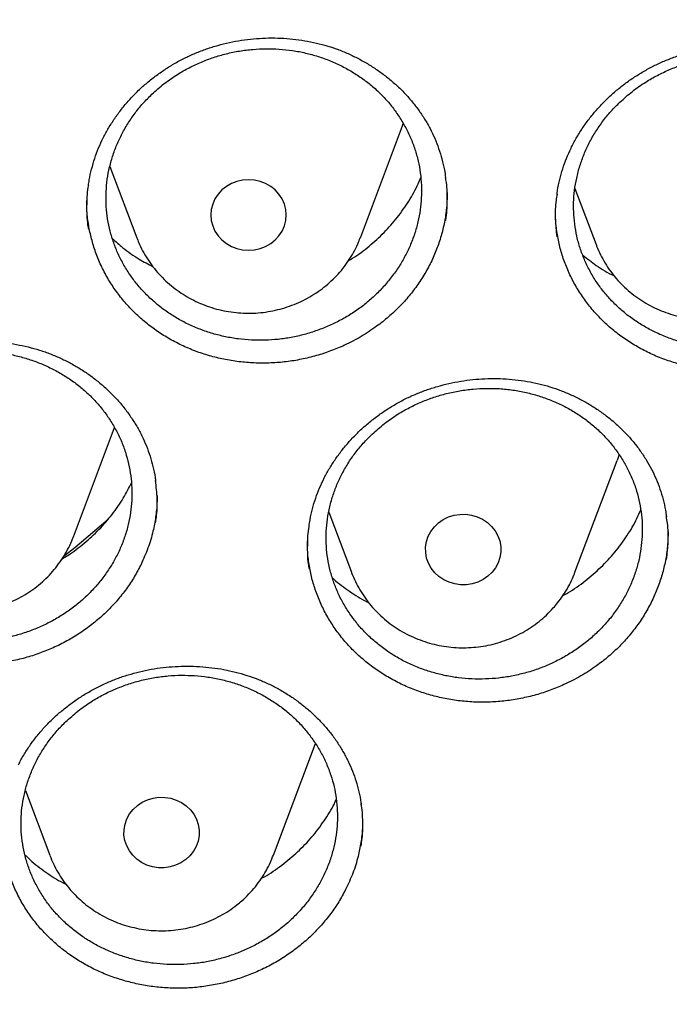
# Model space of a CAD drawing. Header units: millimetres. Extents: x 8 to 1233, y 12 to 1462.
# Tile 57 of 131: x 467.5 to 474.41, y 1257.23 to 1267.69. Entities that reach past the tile are written whole.
import ezdxf

# ---------------------------------------------------------------- set-up
doc = ezdxf.new("R2010")
doc.units = ezdxf.units.MM

msp = doc.modelspace()

# ---------------------------------------------------------------- linework, layer by layer
at = {"color": 7, "linetype": 'Continuous', "lineweight": 30}
for p, q in [((471.125, 1265.377), (471.572, 1266.565)), ((471.572, 1266.565), (471.581, 1266.591)), ((468.463, 1266.134), (468.748, 1265.377)), ((473.405, 1265.901), (473.629, 1265.306)), ((468.748, 1265.377), (468.752, 1265.368)), ((468.075, 1262.199), (468.512, 1263.36)), ((473.405, 1261.823), (473.852, 1263.011)), ((470.788, 1262.462), (471.029, 1261.823)), ((470.2, 1258.816), (470.648, 1260.004)), ((467.565, 1259.505), (467.824, 1258.816))]:
    msp.add_line(p, q, dxfattribs=at)
at = {"color": 7, "linetype": 'Continuous', "lineweight": 30, "flags": 128}
for points in [[(469.613, 1265.839), (469.58, 1265.789), (469.556, 1265.734), (469.541, 1265.677), (469.537, 1265.618), (469.541, 1265.559), (469.556, 1265.502), (469.58, 1265.448), (469.613, 1265.398), (469.654, 1265.353), (469.701, 1265.315), (469.755, 1265.284), (469.813, 1265.261), (469.874, 1265.247), (469.937, 1265.243), (469.999, 1265.247), (470.06, 1265.261), (470.118, 1265.284), (470.172, 1265.315), (470.219, 1265.353), (470.26, 1265.398), (470.293, 1265.448), (470.317, 1265.502), (470.332, 1265.559), (470.337, 1265.618), (470.332, 1265.677), (470.317, 1265.734), (470.293, 1265.789), (470.26, 1265.839), (470.219, 1265.884), (470.172, 1265.922), (470.118, 1265.953), (470.06, 1265.975), (469.999, 1265.989), (469.937, 1265.993), (469.874, 1265.989), (469.813, 1265.975), (469.755, 1265.953), (469.701, 1265.922), (469.654, 1265.884), (469.613, 1265.839)], [(473.874, 1263.074), (473.874, 1263.073), (473.852, 1263.011)], [(472.524, 1261.823), (472.48, 1261.781), (472.429, 1261.746), (472.373, 1261.719), (472.314, 1261.7), (472.252, 1261.69), (472.189, 1261.69), (472.127, 1261.699), (472.067, 1261.716), (472.011, 1261.742), (471.96, 1261.777), (471.915, 1261.818), (471.878, 1261.865), (471.849, 1261.918), (471.829, 1261.973), (471.819, 1262.031), (471.818, 1262.09), (471.827, 1262.149), (471.846, 1262.205), (471.874, 1262.257), (471.911, 1262.305), (471.955, 1262.347), (472.005, 1262.382), (472.061, 1262.41), (472.12, 1262.428), (472.182, 1262.438), (472.245, 1262.439), (472.307, 1262.43), (472.367, 1262.412), (472.423, 1262.386), (472.474, 1262.352), (472.519, 1262.31), (472.556, 1262.263), (472.585, 1262.211), (472.605, 1262.155), (472.616, 1262.097), (472.616, 1262.038), (472.607, 1261.98), (472.588, 1261.924), (472.56, 1261.871), (472.524, 1261.823)], [(467.982, 1262.001), (468.089, 1262.087), (468.446, 1262.385)], [(469.27, 1258.77), (469.218, 1258.736), (469.162, 1258.71), (469.102, 1258.692), (469.04, 1258.683), (468.978, 1258.684), (468.916, 1258.693), (468.856, 1258.712), (468.8, 1258.739), (468.75, 1258.774), (468.706, 1258.816), (468.67, 1258.864), (468.642, 1258.917), (468.623, 1258.973), (468.613, 1259.031), (468.614, 1259.09), (468.624, 1259.148), (468.644, 1259.204), (468.673, 1259.256), (468.711, 1259.304), (468.755, 1259.345), (468.806, 1259.379), (468.863, 1259.406), (468.922, 1259.423), (468.985, 1259.432), (469.047, 1259.431), (469.109, 1259.422), (469.169, 1259.403), (469.224, 1259.376), (469.275, 1259.341), (469.319, 1259.299), (469.355, 1259.251), (469.383, 1259.198), (469.402, 1259.142), (469.411, 1259.084), (469.411, 1259.025), (469.401, 1258.967), (469.381, 1258.911), (469.352, 1258.859), (469.314, 1258.811), (469.27, 1258.77)]]:
    msp.add_lwpolyline(points, dxfattribs=at)
at = {"color": 7, "linetype": 'Continuous', "lineweight": 30}
for points, knots in [([(417.449, 1280.838), (417.446, 1280.803), (417.442, 1280.732), (417.435, 1280.615), (417.429, 1280.49), (417.421, 1280.359), (417.412, 1280.218), (417.405, 1280.067), (417.396, 1279.888), (417.387, 1279.679), (417.379, 1279.439), (417.372, 1279.15), (417.367, 1278.808), (417.366, 1278.409), (417.37, 1277.982), (417.383, 1277.493), (417.406, 1276.951), (417.442, 1276.366), (417.489, 1275.778), (417.547, 1275.193), (417.617, 1274.61), (417.711, 1273.929), (417.837, 1273.152), (418.004, 1272.282), (418.156, 1271.593), (418.279, 1271.082), (418.364, 1270.747), (418.452, 1270.418), (418.539, 1270.103), (418.623, 1269.811), (418.701, 1269.546), (418.775, 1269.307), (418.842, 1269.095), (418.902, 1268.908), (418.955, 1268.748), (419, 1268.613), (419.036, 1268.505), (419.067, 1268.416), (419.096, 1268.33), (419.131, 1268.231), (419.173, 1268.112), (419.227, 1267.962), (419.293, 1267.778), (419.375, 1267.559), (419.469, 1267.311), (419.578, 1267.034), (419.699, 1266.733), (419.829, 1266.419), (420.043, 1265.92), (420.345, 1265.253), (420.733, 1264.458), (421.119, 1263.718), (421.5, 1263.031), (421.892, 1262.362), (422.333, 1261.648), (422.831, 1260.888), (423.393, 1260.084), (423.98, 1259.296), (424.516, 1258.618), (424.997, 1258.039), (425.419, 1257.551), (425.864, 1257.056), (426.333, 1256.555), (426.792, 1256.085), (427.237, 1255.646), (427.665, 1255.238), (428.111, 1254.829), (428.572, 1254.42), (428.987, 1254.066), (429.341, 1253.773), (429.623, 1253.544), (429.887, 1253.335), (430.131, 1253.145), (430.356, 1252.973), (430.568, 1252.813), (430.765, 1252.667), (430.945, 1252.536), (431.081, 1252.438), (431.177, 1252.369), (431.235, 1252.328), (431.285, 1252.292), (431.341, 1252.253), (431.417, 1252.199), (431.517, 1252.13), (431.639, 1252.045), (431.785, 1251.945), (431.952, 1251.831), (432.232, 1251.644), (432.62, 1251.391), (433.116, 1251.079), (433.626, 1250.769), (434.149, 1250.464), (434.686, 1250.162), (435.271, 1249.848), (435.906, 1249.522), (436.592, 1249.187), (437.291, 1248.865), (438.063, 1248.529), (438.902, 1248.189), (439.807, 1247.849), (440.706, 1247.539), (441.599, 1247.257), (442.485, 1247.002), (443.362, 1246.773), (444.234, 1246.567), (445.148, 1246.375), (446.108, 1246.199), (447.115, 1246.042), (448.127, 1245.913), (449.142, 1245.812), (450.16, 1245.739), (451.179, 1245.694), (452.2, 1245.677), (453.22, 1245.688), (454.24, 1245.728), (455.258, 1245.796), (456.274, 1245.891), (457.287, 1246.015), (458.298, 1246.166), (459.301, 1246.345), (460.295, 1246.55), (461.281, 1246.782), (462.264, 1247.042), (463.173, 1247.31), (464.009, 1247.579), (464.779, 1247.845), (465.553, 1248.134), (466.339, 1248.447), (467.137, 1248.788), (467.945, 1249.156), (468.757, 1249.552), (469.573, 1249.975), (470.234, 1250.34), (470.737, 1250.631), (471.075, 1250.831), (471.393, 1251.024), (471.688, 1251.207), (471.96, 1251.38), (472.211, 1251.541), (472.439, 1251.692), (472.647, 1251.831), (472.831, 1251.956), (472.992, 1252.066), (473.13, 1252.162), (473.249, 1252.246), (473.344, 1252.313), (473.426, 1252.372), (473.508, 1252.43), (473.604, 1252.499), (473.726, 1252.588), (473.876, 1252.698), (474.053, 1252.829), (474.248, 1252.976), (474.453, 1253.133), (474.664, 1253.297), (474.942, 1253.516), (475.288, 1253.795), (475.705, 1254.143), (476.137, 1254.516), (476.583, 1254.914), (477.042, 1255.339), (477.465, 1255.746), (477.85, 1256.129), (478.19, 1256.477), (478.52, 1256.825), (478.835, 1257.167), (479.134, 1257.499), (479.431, 1257.84), (479.726, 1258.187), (480.017, 1258.539), (480.287, 1258.875), (480.539, 1259.197), (480.773, 1259.504), (480.99, 1259.795), (481.189, 1260.067), (481.376, 1260.329), (481.562, 1260.594), (481.757, 1260.879), (481.965, 1261.189), (482.184, 1261.524), (482.414, 1261.887), (482.654, 1262.276), (482.903, 1262.693), (483.139, 1263.104), (483.362, 1263.505), (483.571, 1263.892), (483.781, 1264.294), (483.984, 1264.698), (484.192, 1265.127), (484.399, 1265.57), (484.602, 1266.024), (484.784, 1266.45), (484.948, 1266.848), (485.094, 1267.216), (485.224, 1267.555), (485.32, 1267.815), (485.387, 1268), (485.428, 1268.114), (485.462, 1268.21), (485.488, 1268.287), (485.51, 1268.348), (485.531, 1268.41), (485.557, 1268.486), (485.592, 1268.587), (485.633, 1268.712), (485.691, 1268.885), (485.761, 1269.104), (485.844, 1269.367), (485.929, 1269.647), (486.016, 1269.943), (486.108, 1270.269), (486.204, 1270.625), (486.304, 1271.013), (486.403, 1271.422), (486.501, 1271.851), (486.597, 1272.302), (486.69, 1272.773), (486.78, 1273.263), (486.874, 1273.838), (486.967, 1274.483), (487.052, 1275.186), (487.119, 1275.866), (487.169, 1276.523), (487.204, 1277.158), (487.226, 1277.768), (487.234, 1278.284), (487.234, 1278.709), (487.23, 1279.05), (487.222, 1279.377), (487.213, 1279.685), (487.201, 1279.968), (487.189, 1280.223), (487.177, 1280.45), (487.164, 1280.652), (487.155, 1280.779), (487.151, 1280.838)], [0, 0, 0, 0, 0.000951, 0.00193, 0.003036, 0.004253, 0.00557, 0.006974, 0.008466, 0.010552, 0.012788, 0.015174, 0.018604, 0.022304, 0.026272, 0.03051, 0.035893, 0.041374, 0.046842, 0.052297, 0.05774, 0.063171, 0.071403, 0.079606, 0.08778, 0.090983, 0.094182, 0.097376, 0.100428, 0.103231, 0.105785, 0.10809, 0.110147, 0.111955, 0.113514, 0.114824, 0.115886, 0.11666, 0.117435, 0.118394, 0.119556, 0.120935, 0.1228, 0.124954, 0.127398, 0.13013, 0.133153, 0.136345, 0.139516, 0.148103, 0.156499, 0.163834, 0.171017, 0.178053, 0.185051, 0.193961, 0.202877, 0.211797, 0.220722, 0.226386, 0.232222, 0.238233, 0.244421, 0.250785, 0.255992, 0.261311, 0.266742, 0.272285, 0.27791, 0.281398, 0.284646, 0.287656, 0.290428, 0.29296, 0.295254, 0.297539, 0.299525, 0.301212, 0.30203, 0.302668, 0.303133, 0.303663, 0.304513, 0.305603, 0.306931, 0.308499, 0.310306, 0.312352, 0.317473, 0.322688, 0.327986, 0.333366, 0.338829, 0.344373, 0.351014, 0.357768, 0.364616, 0.371408, 0.380055, 0.388561, 0.396927, 0.405153, 0.413239, 0.421184, 0.429005, 0.436806, 0.445722, 0.454637, 0.463552, 0.472466, 0.481381, 0.490295, 0.499209, 0.508124, 0.517038, 0.525953, 0.534867, 0.543782, 0.552713, 0.561687, 0.570523, 0.5794, 0.588317, 0.597276, 0.604345, 0.611477, 0.618749, 0.626162, 0.633856, 0.641696, 0.649684, 0.657818, 0.6661, 0.66977, 0.673275, 0.676573, 0.679664, 0.682548, 0.68518, 0.687612, 0.689845, 0.691879, 0.693551, 0.69506, 0.69637, 0.697452, 0.698185, 0.699064, 0.700127, 0.701374, 0.703099, 0.705086, 0.707304, 0.709618, 0.712011, 0.714483, 0.719094, 0.723957, 0.729073, 0.73444, 0.74006, 0.745932, 0.750271, 0.754723, 0.759079, 0.763274, 0.767308, 0.77118, 0.775537, 0.779669, 0.783577, 0.787261, 0.790789, 0.794084, 0.797145, 0.799974, 0.80285, 0.805987, 0.809384, 0.813035, 0.816945, 0.821115, 0.825545, 0.830235, 0.834102, 0.838129, 0.842317, 0.846532, 0.850561, 0.855429, 0.859991, 0.864249, 0.8682, 0.871847, 0.875187, 0.878223, 0.879511, 0.880626, 0.881559, 0.88231, 0.882879, 0.883358, 0.884118, 0.885104, 0.886317, 0.887757, 0.890141, 0.892692, 0.895393, 0.898241, 0.901239, 0.90476, 0.908466, 0.912357, 0.916434, 0.920696, 0.925143, 0.929775, 0.934543, 0.941328, 0.94789, 0.954228, 0.960343, 0.966236, 0.971905, 0.977351, 0.980594, 0.983753, 0.986827, 0.989704, 0.992312, 0.994612, 0.996657, 0.99845, 1, 1, 1, 1]), ([(420.062, 1274.36), (420.064, 1274.346), (420.086, 1274.167), (420.138, 1273.824), (420.218, 1273.333), (420.308, 1272.842), (420.405, 1272.353), (420.512, 1271.866), (420.626, 1271.381), (420.749, 1270.897), (420.881, 1270.415), (421.02, 1269.935), (421.169, 1269.457), (421.325, 1268.982), (421.49, 1268.509), (421.662, 1268.039), (421.843, 1267.572), (422.032, 1267.107), (422.229, 1266.645), (422.435, 1266.187), (422.648, 1265.731), (422.868, 1265.279), (423.097, 1264.83), (423.334, 1264.385), (423.578, 1263.944), (423.83, 1263.506), (424.089, 1263.072), (424.356, 1262.643), (424.63, 1262.217), (424.912, 1261.796), (425.201, 1261.379), (425.497, 1260.966), (425.801, 1260.559), (426.111, 1260.155), (426.428, 1259.757), (426.753, 1259.363), (427.084, 1258.975), (427.421, 1258.592), (427.766, 1258.213), (428.116, 1257.841), (428.474, 1257.473), (428.837, 1257.111), (429.207, 1256.755), (429.583, 1256.405), (429.965, 1256.06), (430.353, 1255.721), (430.747, 1255.388), (431.147, 1255.061), (431.552, 1254.741), (431.962, 1254.426), (432.379, 1254.118), (432.8, 1253.816), (433.227, 1253.521), (433.658, 1253.233), (434.095, 1252.951), (434.536, 1252.675), (434.983, 1252.407), (435.433, 1252.145), (435.889, 1251.891), (436.348, 1251.643), (436.812, 1251.402), (437.28, 1251.169), (437.752, 1250.942), (438.228, 1250.723), (438.708, 1250.512), (439.191, 1250.307), (439.677, 1250.11), (440.168, 1249.921), (440.661, 1249.739), (441.157, 1249.565), (441.657, 1249.398), (442.159, 1249.239), (442.664, 1249.088), (443.171, 1248.944), (443.681, 1248.808), (444.193, 1248.68), (444.707, 1248.56), (445.224, 1248.448), (445.742, 1248.343), (446.262, 1248.247), (446.784, 1248.159), (447.307, 1248.078), (447.831, 1248.006), (448.357, 1247.941), (448.883, 1247.885), (449.411, 1247.837), (449.939, 1247.797), (450.468, 1247.765), (450.997, 1247.741), (451.527, 1247.725), (452.057, 1247.717), (452.587, 1247.717), (453.117, 1247.726), (453.647, 1247.742), (454.176, 1247.767), (454.705, 1247.8), (455.233, 1247.841), (455.76, 1247.889), (456.287, 1247.946), (456.812, 1248.012), (457.337, 1248.085), (457.86, 1248.166), (458.381, 1248.255), (458.901, 1248.352), (459.419, 1248.457), (459.935, 1248.57), (460.449, 1248.691), (460.961, 1248.819), (461.471, 1248.956), (461.978, 1249.1), (462.483, 1249.252), (462.985, 1249.412), (463.484, 1249.579), (463.98, 1249.754), (464.473, 1249.937), (464.963, 1250.127), (465.449, 1250.324), (465.932, 1250.529), (466.412, 1250.741), (466.887, 1250.961), (467.359, 1251.188), (467.827, 1251.422), (468.29, 1251.663), (468.749, 1251.911), (469.204, 1252.167), (469.655, 1252.429), (470.101, 1252.698), (470.542, 1252.974), (470.978, 1253.256), (471.409, 1253.546), (471.835, 1253.841), (472.256, 1254.144), (472.672, 1254.452), (473.082, 1254.767), (473.487, 1255.088), (473.886, 1255.416), (474.279, 1255.749), (474.667, 1256.088), (475.048, 1256.434), (475.424, 1256.785), (475.793, 1257.141), (476.156, 1257.504), (476.513, 1257.872), (476.863, 1258.245), (477.207, 1258.624), (477.544, 1259.007), (477.875, 1259.396), (478.198, 1259.79), (478.515, 1260.189), (478.825, 1260.593), (479.128, 1261.001), (479.423, 1261.414), (479.712, 1261.831), (479.993, 1262.253), (480.267, 1262.679), (480.533, 1263.109), (480.792, 1263.543), (481.043, 1263.981), (481.286, 1264.423), (481.522, 1264.868), (481.75, 1265.317), (481.971, 1265.77), (482.183, 1266.225), (482.387, 1266.684), (482.584, 1267.146), (482.772, 1267.611), (482.952, 1268.079), (483.125, 1268.549), (483.288, 1269.022), (483.444, 1269.498), (483.592, 1269.976), (483.731, 1270.456), (483.861, 1270.938), (483.984, 1271.422), (484.098, 1271.907), (484.203, 1272.395), (484.3, 1272.884), (484.389, 1273.374), (484.468, 1273.866), (484.526, 1274.255), (484.554, 1274.48), (484.561, 1274.54)], [0, 0, 0, 0, 0.000487, 0.006121, 0.011754, 0.017387, 0.023021, 0.028654, 0.034288, 0.039922, 0.045555, 0.051189, 0.056822, 0.062456, 0.06809, 0.073724, 0.079357, 0.084991, 0.090625, 0.096259, 0.101893, 0.107527, 0.113161, 0.118796, 0.12443, 0.130064, 0.135698, 0.141333, 0.146967, 0.152602, 0.158236, 0.163871, 0.169506, 0.17514, 0.180775, 0.18641, 0.192045, 0.19768, 0.203315, 0.20895, 0.214585, 0.22022, 0.225855, 0.23149, 0.237126, 0.242761, 0.248397, 0.254032, 0.259668, 0.265303, 0.270939, 0.276574, 0.28221, 0.287846, 0.293482, 0.299117, 0.304753, 0.310389, 0.316025, 0.321661, 0.327297, 0.332933, 0.338569, 0.344205, 0.349841, 0.355478, 0.361114, 0.36675, 0.372386, 0.378023, 0.383659, 0.389295, 0.394932, 0.400568, 0.406204, 0.411841, 0.417477, 0.423114, 0.42875, 0.434387, 0.440023, 0.44566, 0.451296, 0.456933, 0.462569, 0.468206, 0.473842, 0.479479, 0.485115, 0.490752, 0.496388, 0.502025, 0.507662, 0.513298, 0.518935, 0.524571, 0.530208, 0.535845, 0.541481, 0.547118, 0.552754, 0.558391, 0.564027, 0.569664, 0.5753, 0.580937, 0.586573, 0.59221, 0.597846, 0.603483, 0.609119, 0.614756, 0.620392, 0.626028, 0.631665, 0.637301, 0.642937, 0.648574, 0.65421, 0.659846, 0.665482, 0.671118, 0.676754, 0.682391, 0.688027, 0.693663, 0.699299, 0.704935, 0.710571, 0.716206, 0.721842, 0.727478, 0.733114, 0.73875, 0.744385, 0.750021, 0.755656, 0.761292, 0.766927, 0.772563, 0.778198, 0.783834, 0.789469, 0.795104, 0.800739, 0.806374, 0.812009, 0.817644, 0.823279, 0.828914, 0.834549, 0.840184, 0.845819, 0.851453, 0.857088, 0.862722, 0.868357, 0.873991, 0.879626, 0.88526, 0.890894, 0.896529, 0.902163, 0.907797, 0.913431, 0.919065, 0.924699, 0.930333, 0.935967, 0.9416, 0.947234, 0.952868, 0.958502, 0.964135, 0.969769, 0.975403, 0.981036, 0.98667, 0.992303, 0.997937, 1, 1, 1, 1]), ([(469.315, 1267.312), (469.334, 1267.321), (469.392, 1267.346), (469.49, 1267.384), (469.61, 1267.421), (469.734, 1267.452), (469.86, 1267.475), (469.988, 1267.491), (470.117, 1267.499), (470.247, 1267.499), (470.375, 1267.492), (470.502, 1267.476), (470.627, 1267.453), (470.749, 1267.423), (470.867, 1267.385), (470.981, 1267.34), (471.092, 1267.287), (471.2, 1267.227), (471.304, 1267.16), (471.404, 1267.087), (471.498, 1267.007), (471.587, 1266.922), (471.668, 1266.831), (471.742, 1266.737), (471.808, 1266.639), (471.866, 1266.537), (471.916, 1266.433), (471.958, 1266.325), (471.992, 1266.213), (472.017, 1266.11), (472.026, 1266.044), (472.03, 1266.017)], [0, 0, 0, 0, 0.017533, 0.052245, 0.087141, 0.122302, 0.157694, 0.193269, 0.228964, 0.264709, 0.300404, 0.335975, 0.371356, 0.406495, 0.441343, 0.476015, 0.511014, 0.546435, 0.582199, 0.618212, 0.654365, 0.690541, 0.726595, 0.762425, 0.797948, 0.833101, 0.86797, 0.903205, 0.938786, 0.974663, 1, 1, 1, 1]), ([(468.909, 1266.9), (468.877, 1266.868), (468.813, 1266.805), (468.728, 1266.699), (468.651, 1266.587), (468.584, 1266.47), (468.529, 1266.349), (468.485, 1266.225), (468.451, 1266.096), (468.43, 1265.966), (468.421, 1265.836), (468.423, 1265.706), (468.437, 1265.576), (468.464, 1265.447), (468.502, 1265.323), (468.55, 1265.202), (468.611, 1265.085), (468.682, 1264.973), (468.762, 1264.868), (468.852, 1264.769), (468.952, 1264.678), (469.059, 1264.595), (469.174, 1264.521), (469.294, 1264.457), (469.422, 1264.402), (469.554, 1264.357), (469.69, 1264.323), (469.827, 1264.3), (469.969, 1264.287), (470.111, 1264.286), (470.252, 1264.295), (470.391, 1264.316), (470.53, 1264.347), (470.666, 1264.39), (470.796, 1264.442), (470.922, 1264.503), (471.043, 1264.575), (471.157, 1264.656), (471.262, 1264.745), (471.359, 1264.841), (471.448, 1264.946), (471.528, 1265.056), (471.596, 1265.171), (471.655, 1265.291), (471.702, 1265.416), (471.738, 1265.544), (471.762, 1265.672), (471.774, 1265.802), (471.775, 1265.933), (471.764, 1266.064), (471.74, 1266.192), (471.706, 1266.317), (471.659, 1266.44), (471.601, 1266.559), (471.533, 1266.671), (471.456, 1266.778), (471.367, 1266.879), (471.27, 1266.972), (471.165, 1267.056), (471.052, 1267.132), (470.932, 1267.2), (470.806, 1267.257), (470.676, 1267.304), (470.542, 1267.341), (470.403, 1267.367), (470.262, 1267.382), (470.121, 1267.386), (469.981, 1267.379), (469.839, 1267.362), (469.7, 1267.333), (469.564, 1267.293), (469.433, 1267.244), (469.305, 1267.184), (469.172, 1267.108), (469.038, 1267.016), (468.952, 1266.939), (468.909, 1266.9)], [0, 0, 0, 0, 0.013222, 0.026444, 0.04005, 0.053656, 0.066877, 0.080099, 0.093705, 0.107311, 0.120535, 0.133759, 0.147366, 0.160974, 0.174204, 0.187433, 0.201046, 0.21466, 0.227896, 0.241132, 0.254752, 0.268372, 0.281612, 0.294852, 0.308477, 0.322102, 0.335343, 0.348584, 0.36221, 0.375835, 0.389072, 0.40231, 0.415932, 0.429554, 0.442785, 0.456016, 0.469632, 0.483248, 0.496472, 0.509697, 0.523307, 0.536916, 0.550138, 0.56336, 0.576966, 0.590571, 0.603794, 0.617017, 0.630623, 0.64423, 0.657458, 0.670685, 0.684296, 0.697908, 0.711142, 0.724376, 0.737994, 0.751612, 0.764851, 0.77809, 0.791714, 0.805338, 0.818579, 0.83182, 0.845446, 0.859072, 0.872311, 0.88555, 0.899173, 0.912797, 0.92603, 0.939263, 0.952881, 0.966499, 0.983156, 1, 1, 1, 1]), ([(474.254, 1267.208), (474.273, 1267.217), (474.329, 1267.244), (474.427, 1267.284), (474.546, 1267.325), (474.669, 1267.359), (474.795, 1267.386), (474.922, 1267.406), (475.051, 1267.417), (475.18, 1267.421), (475.309, 1267.417), (475.437, 1267.406), (475.562, 1267.386), (475.684, 1267.359), (475.803, 1267.325), (475.919, 1267.283), (476.032, 1267.234), (476.141, 1267.177), (476.247, 1267.113), (476.349, 1267.043), (476.445, 1266.966), (476.536, 1266.883), (476.619, 1266.795), (476.696, 1266.703), (476.765, 1266.607), (476.825, 1266.507), (476.878, 1266.404), (476.923, 1266.298), (476.96, 1266.187), (476.989, 1266.074), (477.006, 1265.992), (477.01, 1265.949), (477.011, 1265.944)], [0, 0, 0, 0, 0.0172786, 0.0514755, 0.0858539, 0.120494, 0.1553633, 0.1904136, 0.2255837, 0.2608036, 0.2959777, 0.3310299, 0.3658962, 0.4005259, 0.4348707, 0.4690441, 0.5035405, 0.5384519, 0.573701, 0.6091944, 0.6448264, 0.6804804, 0.7160137, 0.751327, 0.7863377, 0.8209847, 0.8553494, 0.8900592, 0.925117, 0.9604661, 0.9960371, 1, 1, 1, 1]), ([(468.236, 1265.932), (468.238, 1265.951), (468.246, 1266.01), (468.268, 1266.106), (468.301, 1266.22), (468.342, 1266.33), (468.391, 1266.438), (468.448, 1266.542), (468.514, 1266.645), (468.586, 1266.744), (468.666, 1266.839), (468.753, 1266.929), (468.846, 1267.014), (468.945, 1267.093), (469.048, 1267.166), (469.157, 1267.233), (469.246, 1267.28), (469.3, 1267.305), (469.315, 1267.312)], [0, 0, 0, 0, 0.033703, 0.101454, 0.168476, 0.234714, 0.300585, 0.366976, 0.433895, 0.501249, 0.56892, 0.636772, 0.704645, 0.77236, 0.839787, 0.906821, 0.973387, 1, 1, 1, 1]), ([(473.883, 1266.818), (473.851, 1266.785), (473.786, 1266.721), (473.7, 1266.616), (473.623, 1266.503), (473.555, 1266.385), (473.5, 1266.264), (473.455, 1266.139), (473.421, 1266.01), (473.399, 1265.88), (473.389, 1265.749), (473.391, 1265.619), (473.405, 1265.489), (473.431, 1265.36), (473.468, 1265.236), (473.517, 1265.114), (473.576, 1264.997), (473.647, 1264.885), (473.727, 1264.78), (473.817, 1264.682), (473.916, 1264.59), (474.024, 1264.507), (474.138, 1264.434), (474.259, 1264.37), (474.386, 1264.315), (474.519, 1264.27), (474.654, 1264.237), (474.792, 1264.214), (474.933, 1264.202), (475.076, 1264.201), (475.217, 1264.211), (475.357, 1264.232), (475.496, 1264.264), (475.632, 1264.306), (475.763, 1264.359), (475.889, 1264.421), (476.01, 1264.494), (476.125, 1264.575), (476.231, 1264.665), (476.328, 1264.761), (476.418, 1264.866), (476.498, 1264.977), (476.567, 1265.093), (476.626, 1265.213), (476.674, 1265.338), (476.71, 1265.467), (476.735, 1265.596), (476.748, 1265.726), (476.749, 1265.857), (476.738, 1265.988), (476.715, 1266.116), (476.681, 1266.242), (476.635, 1266.365), (476.578, 1266.483), (476.51, 1266.596), (476.433, 1266.703), (476.344, 1266.803), (476.247, 1266.897), (476.142, 1266.981), (476.03, 1267.057), (475.91, 1267.124), (475.784, 1267.181), (475.654, 1267.228), (475.519, 1267.264), (475.381, 1267.29), (475.24, 1267.305), (475.099, 1267.308), (474.958, 1267.301), (474.816, 1267.283), (474.676, 1267.253), (474.541, 1267.214), (474.409, 1267.164), (474.28, 1267.103), (474.147, 1267.027), (474.012, 1266.933), (473.926, 1266.856), (473.883, 1266.818)], [0, 0, 0, 0, 0.0132197, 0.0264395, 0.0400433, 0.0536471, 0.0668668, 0.0800865, 0.0936903, 0.107294, 0.1205149, 0.1337358, 0.1473404, 0.1609451, 0.1741717, 0.1873983, 0.2010087, 0.2146191, 0.2278535, 0.241088, 0.2547065, 0.268325, 0.2815659, 0.2948068, 0.3084322, 0.3220577, 0.3353009, 0.3485441, 0.3621722, 0.3758003, 0.3890406, 0.4022809, 0.4159062, 0.4295316, 0.4427651, 0.4559986, 0.469617, 0.4832354, 0.4964611, 0.5096869, 0.5232972, 0.5369075, 0.5501279, 0.5633484, 0.576953, 0.5905576, 0.6037776, 0.6169975, 0.6306013, 0.6442051, 0.6574295, 0.670654, 0.6842622, 0.6978704, 0.7111024, 0.7243343, 0.7379503, 0.7515662, 0.7648054, 0.7780447, 0.7916683, 0.8052919, 0.8185349, 0.8317779, 0.8454058, 0.8590336, 0.8722753, 0.8855171, 0.8991439, 0.9127706, 0.9260065, 0.9392424, 0.9528633, 0.9664841, 0.9831489, 1, 1, 1, 1]), ([(473.214, 1265.835), (473.214, 1265.84), (473.219, 1265.884), (473.236, 1265.966), (473.265, 1266.081), (473.303, 1266.192), (473.349, 1266.301), (473.403, 1266.408), (473.465, 1266.512), (473.535, 1266.613), (473.612, 1266.71), (473.696, 1266.803), (473.787, 1266.891), (473.883, 1266.974), (473.985, 1267.05), (474.091, 1267.119), (474.181, 1267.171), (474.236, 1267.199), (474.254, 1267.208)], [0, 0, 0, 0, 0.008881, 0.078109, 0.146594, 0.214271, 0.281498, 0.349266, 0.417577, 0.48634, 0.555435, 0.624726, 0.694053, 0.763228, 0.832119, 0.900616, 0.968641, 1, 1, 1, 1]), ([(471, 1265.135), (471.014, 1265.142), (471.091, 1265.187), (471.219, 1265.285), (471.379, 1265.43), (471.521, 1265.591), (471.642, 1265.765), (471.723, 1265.908), (471.757, 1265.995), (471.766, 1266.017)], [0, 0, 0, 0, 0.038932, 0.218424, 0.398005, 0.578158, 0.757739, 0.937374, 1, 1, 1, 1]), ([(472.031, 1265.558), (472.031, 1265.561), (472.045, 1265.63), (472.049, 1265.766), (472.048, 1265.918), (472.033, 1266.002), (472.029, 1266.021)], [0, 0, 0, 0, 0.020994, 0.447822, 0.876006, 1, 1, 1, 1]), ([(468.235, 1265.936), (468.233, 1265.927), (468.219, 1265.854), (468.215, 1265.712), (468.217, 1265.564), (468.232, 1265.485), (468.235, 1265.471)], [0, 0, 0, 0, 0.054162, 0.479508, 0.906217, 1, 1, 1, 1]), ([(470.956, 1264.234), (470.907, 1264.213), (470.81, 1264.171), (470.657, 1264.122), (470.499, 1264.083), (470.338, 1264.057), (470.177, 1264.044), (470.016, 1264.043), (469.854, 1264.055), (469.694, 1264.079), (469.539, 1264.116), (469.388, 1264.164), (469.241, 1264.225), (469.1, 1264.297), (468.968, 1264.38), (468.845, 1264.472), (468.729, 1264.574), (468.624, 1264.686), (468.53, 1264.805), (468.447, 1264.931), (468.375, 1265.064), (468.316, 1265.203), (468.271, 1265.345), (468.239, 1265.49), (468.219, 1265.632), (468.218, 1265.727), (468.217, 1265.772)], [0, 0, 0, 0, 0.0413, 0.082601, 0.125098, 0.167595, 0.208916, 0.250239, 0.292767, 0.335296, 0.376565, 0.417834, 0.460306, 0.502777, 0.543985, 0.585194, 0.627594, 0.669996, 0.711304, 0.752613, 0.795125, 0.837637, 0.878897, 0.920157, 0.962617, 1, 1, 1, 1]), ([(472.047, 1265.857), (472.047, 1265.815), (472.045, 1265.722), (472.027, 1265.58), (471.995, 1265.432), (471.95, 1265.288), (471.892, 1265.148), (471.821, 1265.011), (471.738, 1264.88), (471.644, 1264.757), (471.54, 1264.642), (471.425, 1264.534), (471.29, 1264.427), (471.135, 1264.323), (471.016, 1264.264), (470.956, 1264.234)], [0, 0, 0, 0, 0.063357, 0.139341, 0.215325, 0.289132, 0.36294, 0.438895, 0.51485, 0.588561, 0.662272, 0.738122, 0.813973, 0.906476, 1, 1, 1, 1]), ([(473.215, 1265.838), (473.211, 1265.817), (473.196, 1265.731), (473.192, 1265.578), (473.205, 1265.449), (473.211, 1265.386)], [0, 0, 0, 0, 0.1392, 0.577164, 1, 1, 1, 1]), ([(475.979, 1264.179), (475.931, 1264.156), (475.835, 1264.111), (475.683, 1264.057), (475.526, 1264.014), (475.366, 1263.983), (475.205, 1263.965), (475.044, 1263.959), (474.882, 1263.966), (474.721, 1263.986), (474.565, 1264.018), (474.413, 1264.062), (474.264, 1264.118), (474.121, 1264.186), (473.987, 1264.265), (473.861, 1264.353), (473.742, 1264.452), (473.633, 1264.561), (473.536, 1264.676), (473.45, 1264.8), (473.374, 1264.931), (473.312, 1265.068), (473.262, 1265.208), (473.226, 1265.352), (473.204, 1265.49), (473.199, 1265.58), (473.198, 1265.62)], [0, 0, 0, 0, 0.0414368, 0.0828752, 0.125512, 0.1681479, 0.2096371, 0.2511272, 0.2938281, 0.336529, 0.3779748, 0.4194202, 0.4620742, 0.5047275, 0.5461145, 0.5875017, 0.6300869, 0.6726727, 0.7141552, 0.7556376, 0.7983293, 0.8410207, 0.8824425, 0.9238642, 0.9664918, 1, 1, 1, 1]), ([(468.489, 1265.369), (468.526, 1265.336), (468.614, 1265.255), (468.759, 1265.154), (468.871, 1265.096), (468.919, 1265.071)], [0, 0, 0, 0, 0.287245, 0.692286, 1, 1, 1, 1]), ([(468.753, 1265.368), (468.761, 1265.347), (468.781, 1265.295), (468.822, 1265.215), (468.875, 1265.129), (468.935, 1265.047), (469.002, 1264.97), (469.076, 1264.898), (469.156, 1264.833), (469.241, 1264.774), (469.33, 1264.722), (469.424, 1264.678), (469.522, 1264.641), (469.622, 1264.611), (469.725, 1264.59), (469.83, 1264.578), (469.935, 1264.573), (470.04, 1264.577), (470.144, 1264.59), (470.248, 1264.611), (470.349, 1264.64), (470.447, 1264.677), (470.542, 1264.722), (470.632, 1264.774), (470.718, 1264.833), (470.798, 1264.899), (470.872, 1264.971), (470.94, 1265.049), (471.001, 1265.132), (471.054, 1265.22), (471.095, 1265.301), (471.115, 1265.355), (471.123, 1265.376)], [0, 0, 0, 0, 0.022262, 0.055878, 0.089535, 0.123244, 0.15701, 0.190839, 0.224732, 0.258692, 0.292716, 0.326802, 0.360946, 0.395143, 0.429386, 0.463668, 0.497984, 0.532325, 0.566681, 0.601044, 0.635404, 0.669752, 0.704079, 0.738376, 0.772633, 0.806842, 0.840995, 0.875086, 0.909109, 0.943062, 0.976944, 1, 1, 1, 1]), ([(473.63, 1265.304), (473.631, 1265.299), (473.644, 1265.262), (473.675, 1265.196), (473.724, 1265.107), (473.78, 1265.022), (473.843, 1264.942), (473.913, 1264.867), (473.989, 1264.799), (474.071, 1264.736), (474.158, 1264.68), (474.25, 1264.631), (474.346, 1264.59), (474.445, 1264.556), (474.546, 1264.531), (474.65, 1264.513), (474.755, 1264.504), (474.86, 1264.503), (474.965, 1264.511), (475.069, 1264.527), (475.171, 1264.551), (475.271, 1264.584), (475.368, 1264.624), (475.461, 1264.672), (475.55, 1264.727), (475.633, 1264.79), (475.711, 1264.858), (475.782, 1264.933), (475.847, 1265.013), (475.885, 1265.071), (475.904, 1265.1)], [0, 0, 0, 0, 0.006024, 0.042283, 0.07858, 0.114927, 0.151332, 0.187802, 0.224341, 0.260951, 0.297632, 0.334381, 0.371195, 0.408069, 0.444998, 0.481973, 0.518989, 0.556036, 0.593106, 0.630189, 0.667275, 0.704353, 0.741414, 0.778449, 0.815446, 0.852396, 0.889291, 0.926122, 0.962883, 1, 1, 1, 1]), ([(473.488, 1265.192), (473.535, 1265.155), (473.638, 1265.074), (473.752, 1265.003), (473.82, 1264.973), (473.821, 1264.973)], [0, 0, 0, 0, 0.455355, 0.990106, 1, 1, 1, 1]), ([(465.3, 1263.21), (465.309, 1263.228), (465.335, 1263.28), (465.385, 1263.366), (465.451, 1263.465), (465.526, 1263.561), (465.607, 1263.653), (465.696, 1263.74), (465.79, 1263.823), (465.891, 1263.899), (465.996, 1263.97), (466.106, 1264.033), (466.219, 1264.09), (466.336, 1264.139), (466.454, 1264.181), (466.575, 1264.215), (466.699, 1264.242), (466.825, 1264.261), (466.954, 1264.273), (467.083, 1264.277), (467.213, 1264.274), (467.343, 1264.263), (467.47, 1264.244), (467.595, 1264.217), (467.716, 1264.184), (467.833, 1264.143), (467.945, 1264.095), (468.054, 1264.04), (468.16, 1263.978), (468.262, 1263.909), (468.359, 1263.833), (468.45, 1263.752), (468.535, 1263.665), (468.614, 1263.572), (468.685, 1263.476), (468.749, 1263.375), (468.805, 1263.272), (468.852, 1263.165), (468.891, 1263.056), (468.922, 1262.945), (468.941, 1262.856), (468.947, 1262.805), (468.948, 1262.792)], [0, 0, 0, 0, 0.012667, 0.038054, 0.063559, 0.089232, 0.11505, 0.140981, 0.16698, 0.192996, 0.21896, 0.24482, 0.270528, 0.296046, 0.321337, 0.346434, 0.371731, 0.397321, 0.423152, 0.449156, 0.475256, 0.501363, 0.527372, 0.553206, 0.578803, 0.604113, 0.629184, 0.654489, 0.680059, 0.705852, 0.731824, 0.757924, 0.784096, 0.81028, 0.836411, 0.862444, 0.888348, 0.914106, 0.93972, 0.965442, 0.991337, 1, 1, 1, 1]), ([(465.834, 1263.695), (465.802, 1263.664), (465.738, 1263.601), (465.652, 1263.496), (465.575, 1263.385), (465.508, 1263.269), (465.452, 1263.149), (465.407, 1263.025), (465.374, 1262.898), (465.352, 1262.768), (465.343, 1262.639), (465.345, 1262.509), (465.359, 1262.38), (465.385, 1262.252), (465.422, 1262.127), (465.471, 1262.007), (465.531, 1261.89), (465.602, 1261.778), (465.682, 1261.673), (465.772, 1261.574), (465.871, 1261.483), (465.979, 1261.399), (466.093, 1261.326), (466.213, 1261.261), (466.341, 1261.205), (466.473, 1261.16), (466.608, 1261.125), (466.746, 1261.102), (466.888, 1261.088), (467.03, 1261.086), (467.171, 1261.095), (467.31, 1261.115), (467.449, 1261.145), (467.585, 1261.187), (467.716, 1261.238), (467.841, 1261.299), (467.962, 1261.37), (468.077, 1261.45), (468.182, 1261.537), (468.28, 1261.632), (468.369, 1261.736), (468.449, 1261.845), (468.518, 1261.96), (468.576, 1262.078), (468.624, 1262.202), (468.66, 1262.329), (468.685, 1262.457), (468.698, 1262.586), (468.698, 1262.717), (468.687, 1262.847), (468.664, 1262.974), (468.63, 1263.099), (468.584, 1263.222), (468.526, 1263.34), (468.459, 1263.453), (468.381, 1263.559), (468.293, 1263.66), (468.195, 1263.754), (468.091, 1263.838), (467.978, 1263.915), (467.858, 1263.982), (467.732, 1264.04), (467.602, 1264.088), (467.468, 1264.125), (467.329, 1264.152), (467.188, 1264.167), (467.047, 1264.172), (466.907, 1264.166), (466.765, 1264.149), (466.626, 1264.121), (466.49, 1264.083), (466.358, 1264.034), (466.23, 1263.975), (466.097, 1263.9), (465.963, 1263.809), (465.877, 1263.733), (465.834, 1263.695)], [0, 0, 0, 0, 0.0132232, 0.0264464, 0.0400538, 0.0536611, 0.0668843, 0.0801074, 0.0937145, 0.1073216, 0.1205487, 0.1337757, 0.1473866, 0.1609976, 0.1742311, 0.1874645, 0.2010821, 0.2146997, 0.2279387, 0.2411777, 0.2548012, 0.2684246, 0.2816658, 0.2949069, 0.3085329, 0.3221588, 0.3353979, 0.3486369, 0.3622608, 0.3758848, 0.3891184, 0.4023519, 0.4159703, 0.4295887, 0.4428158, 0.4560429, 0.4696545, 0.4832662, 0.4964887, 0.5097113, 0.523318, 0.5369247, 0.5501466, 0.5633684, 0.5769742, 0.5905799, 0.6038052, 0.6170305, 0.6306397, 0.6442489, 0.6574803, 0.6707117, 0.6843272, 0.6979427, 0.7111802, 0.7244177, 0.7380396, 0.7516615, 0.7649024, 0.7781433, 0.791769, 0.8053946, 0.8186347, 0.8318749, 0.8454999, 0.859125, 0.8723605, 0.885596, 0.8992164, 0.9128367, 0.9260658, 0.9392948, 0.9529085, 0.9665222, 0.9831682, 1, 1, 1, 1]), ([(471.676, 1263.699), (471.696, 1263.707), (471.753, 1263.732), (471.852, 1263.769), (471.973, 1263.806), (472.096, 1263.836), (472.223, 1263.859), (472.351, 1263.874), (472.48, 1263.881), (472.609, 1263.881), (472.738, 1263.873), (472.865, 1263.857), (472.989, 1263.834), (473.11, 1263.803), (473.228, 1263.765), (473.342, 1263.719), (473.453, 1263.667), (473.56, 1263.607), (473.664, 1263.54), (473.763, 1263.467), (473.856, 1263.387), (473.944, 1263.302), (474.024, 1263.212), (474.097, 1263.117), (474.162, 1263.019), (474.219, 1262.919), (474.268, 1262.815), (474.309, 1262.707), (474.343, 1262.596), (474.365, 1262.498), (474.374, 1262.436), (474.377, 1262.413)], [0, 0, 0, 0, 0.0176018, 0.0524175, 0.0874185, 0.1226869, 0.1581895, 0.1938774, 0.2296883, 0.2655506, 0.3013673, 0.3370604, 0.3725646, 0.4078281, 0.4428019, 0.4776015, 0.5127327, 0.5482891, 0.5841926, 0.6203485, 0.6566495, 0.6929789, 0.7291899, 0.7651815, 0.8008693, 0.8361909, 0.8712272, 0.9066122, 0.9423559, 0.9783963, 1, 1, 1, 1]), ([(470.58, 1262.311), (470.583, 1262.334), (470.592, 1262.397), (470.615, 1262.496), (470.648, 1262.609), (470.69, 1262.719), (470.74, 1262.826), (470.798, 1262.93), (470.863, 1263.031), (470.936, 1263.13), (471.017, 1263.224), (471.104, 1263.314), (471.197, 1263.398), (471.297, 1263.477), (471.401, 1263.55), (471.509, 1263.616), (471.602, 1263.665), (471.658, 1263.691), (471.676, 1263.699)], [0, 0, 0, 0, 0.040071, 0.107115, 0.173437, 0.238971, 0.304035, 0.369615, 0.435717, 0.502252, 0.569105, 0.636144, 0.703216, 0.77014, 0.836788, 0.903052, 0.968859, 1, 1, 1, 1]), ([(471.25, 1263.289), (471.218, 1263.258), (471.154, 1263.194), (471.068, 1263.089), (470.99, 1262.977), (470.924, 1262.859), (470.868, 1262.739), (470.824, 1262.615), (470.79, 1262.486), (470.769, 1262.356), (470.76, 1262.227), (470.762, 1262.097), (470.776, 1261.968), (470.803, 1261.84), (470.84, 1261.716), (470.889, 1261.595), (470.949, 1261.478), (471.021, 1261.367), (471.101, 1261.262), (471.191, 1261.165), (471.291, 1261.074), (471.399, 1260.991), (471.513, 1260.918), (471.634, 1260.854), (471.762, 1260.8), (471.895, 1260.756), (472.03, 1260.722), (472.169, 1260.7), (472.31, 1260.688), (472.453, 1260.687), (472.594, 1260.697), (472.734, 1260.718), (472.873, 1260.75), (473.009, 1260.792), (473.139, 1260.845), (473.265, 1260.907), (473.386, 1260.979), (473.501, 1261.06), (473.606, 1261.149), (473.704, 1261.245), (473.793, 1261.349), (473.873, 1261.46), (473.942, 1261.575), (474, 1261.694), (474.048, 1261.819), (474.084, 1261.946), (474.108, 1262.075), (474.12, 1262.204), (474.121, 1262.335), (474.11, 1262.465), (474.086, 1262.593), (474.052, 1262.717), (474.005, 1262.84), (473.947, 1262.958), (473.879, 1263.07), (473.801, 1263.176), (473.713, 1263.276), (473.615, 1263.369), (473.51, 1263.453), (473.398, 1263.528), (473.277, 1263.595), (473.15, 1263.652), (473.02, 1263.698), (472.886, 1263.734), (472.747, 1263.76), (472.605, 1263.775), (472.465, 1263.778), (472.323, 1263.771), (472.182, 1263.752), (472.042, 1263.723), (471.906, 1263.684), (471.775, 1263.634), (471.646, 1263.574), (471.513, 1263.498), (471.378, 1263.405), (471.293, 1263.328), (471.25, 1263.289)], [0, 0, 0, 0, 0.01322, 0.02644, 0.040045, 0.053649, 0.066869, 0.080089, 0.093693, 0.107297, 0.120521, 0.133744, 0.147351, 0.160958, 0.174189, 0.18742, 0.201034, 0.214649, 0.227887, 0.241125, 0.254748, 0.268371, 0.281613, 0.294856, 0.308484, 0.322111, 0.335353, 0.348596, 0.362223, 0.37585, 0.389087, 0.402324, 0.415946, 0.429568, 0.442798, 0.456027, 0.469641, 0.483255, 0.496478, 0.5097, 0.523307, 0.536914, 0.550133, 0.563353, 0.576956, 0.59056, 0.603781, 0.617003, 0.630609, 0.644214, 0.657443, 0.670671, 0.684283, 0.697895, 0.711131, 0.724367, 0.737987, 0.751607, 0.764849, 0.778091, 0.791717, 0.805344, 0.818587, 0.83183, 0.845458, 0.859086, 0.872325, 0.885564, 0.899188, 0.912812, 0.926044, 0.939276, 0.952893, 0.966509, 0.983162, 1, 1, 1, 1]), ([(467.955, 1261.966), (467.976, 1261.978), (468.06, 1262.026), (468.192, 1262.13), (468.351, 1262.274), (468.489, 1262.436), (468.606, 1262.602), (468.664, 1262.718), (468.692, 1262.773)], [0, 0, 0, 0, 0.062391, 0.254574, 0.446147, 0.637777, 0.830019, 1, 1, 1, 1]), ([(468.947, 1262.349), (468.951, 1262.368), (468.966, 1262.452), (468.969, 1262.603), (468.956, 1262.732), (468.949, 1262.796)], [0, 0, 0, 0, 0.127712, 0.568362, 1, 1, 1, 1]), ([(468.964, 1262.637), (468.964, 1262.611), (468.965, 1262.535), (468.951, 1262.408), (468.921, 1262.248), (468.872, 1262.079), (468.82, 1261.964), (468.794, 1261.906)], [0, 0, 0, 0, 0.104726, 0.305668, 0.506609, 0.751945, 1, 1, 1, 1]), ([(468.794, 1261.906), (468.771, 1261.862), (468.725, 1261.773), (468.64, 1261.645), (468.543, 1261.523), (468.436, 1261.408), (468.32, 1261.304), (468.194, 1261.208), (468.06, 1261.121), (467.918, 1261.045), (467.771, 1260.981), (467.62, 1260.928), (467.463, 1260.887), (467.303, 1260.858), (467.143, 1260.842), (466.983, 1260.837), (466.821, 1260.846), (466.661, 1260.867), (466.505, 1260.9), (466.352, 1260.945), (466.203, 1261.002), (466.061, 1261.071), (465.926, 1261.15), (465.8, 1261.239), (465.681, 1261.339), (465.572, 1261.448), (465.474, 1261.564), (465.388, 1261.687), (465.312, 1261.818), (465.25, 1261.955), (465.2, 1262.095), (465.164, 1262.238), (465.141, 1262.374), (465.137, 1262.463), (465.135, 1262.502)], [0, 0, 0, 0, 0.031055, 0.062111, 0.094067, 0.126023, 0.157081, 0.18814, 0.220108, 0.252076, 0.283065, 0.314055, 0.345948, 0.377841, 0.40878, 0.439719, 0.471552, 0.503386, 0.534422, 0.565458, 0.597396, 0.629334, 0.66037, 0.691406, 0.723342, 0.755279, 0.786342, 0.817405, 0.84937, 0.881335, 0.912375, 0.943417, 0.975353, 1, 1, 1, 1]), ([(473.277, 1261.576), (473.295, 1261.585), (473.379, 1261.63), (473.515, 1261.73), (473.683, 1261.874), (473.832, 1262.034), (473.96, 1262.209), (474.051, 1262.36), (474.091, 1262.456), (474.104, 1262.486)], [0, 0, 0, 0, 0.047024, 0.221089, 0.395242, 0.569951, 0.744104, 0.918293, 1, 1, 1, 1]), ([(474.378, 1261.958), (474.385, 1262.021), (474.399, 1262.15), (474.396, 1262.304), (474.38, 1262.393), (474.376, 1262.417)], [0, 0, 0, 0, 0.41296, 0.843103, 1, 1, 1, 1]), ([(470.578, 1262.315), (470.578, 1262.313), (470.564, 1262.246), (470.56, 1262.111), (470.561, 1261.959), (470.576, 1261.874), (470.58, 1261.855)], [0, 0, 0, 0, 0.014102, 0.441767, 0.870804, 1, 1, 1, 1]), ([(474.395, 1262.255), (474.394, 1262.208), (474.392, 1262.112), (474.372, 1261.965), (474.338, 1261.818), (474.292, 1261.675), (474.233, 1261.535), (474.161, 1261.399), (474.077, 1261.269), (473.982, 1261.147), (473.877, 1261.033), (473.761, 1260.925), (473.625, 1260.819), (473.469, 1260.717), (473.349, 1260.658), (473.288, 1260.629)], [0, 0, 0, 0, 0.069586, 0.145056, 0.220525, 0.293814, 0.367104, 0.442527, 0.51795, 0.591123, 0.664296, 0.739593, 0.81489, 0.906935, 1, 1, 1, 1]), ([(465.701, 1262.194), (465.703, 1262.189), (465.716, 1262.151), (465.748, 1262.085), (465.797, 1261.996), (465.853, 1261.911), (465.917, 1261.832), (465.987, 1261.757), (466.064, 1261.689), (466.146, 1261.626), (466.233, 1261.571), (466.325, 1261.522), (466.421, 1261.481), (466.52, 1261.448), (466.622, 1261.423), (466.725, 1261.406), (466.83, 1261.397), (466.935, 1261.397), (467.04, 1261.405), (467.144, 1261.421), (467.247, 1261.446), (467.346, 1261.479), (467.443, 1261.52), (467.536, 1261.568), (467.624, 1261.624), (467.707, 1261.686), (467.785, 1261.755), (467.856, 1261.83), (467.92, 1261.911), (467.977, 1261.996), (468.027, 1262.085), (468.059, 1262.155), (468.073, 1262.195), (468.076, 1262.203)], [0, 0, 0, 0, 0.00595, 0.03945, 0.072987, 0.10657, 0.140207, 0.173904, 0.207665, 0.241492, 0.275384, 0.309339, 0.343354, 0.377424, 0.411544, 0.445707, 0.479907, 0.514136, 0.548386, 0.582646, 0.616909, 0.651165, 0.685404, 0.719618, 0.753798, 0.787933, 0.822017, 0.856042, 0.890002, 0.923893, 0.957713, 0.991464, 1, 1, 1, 1]), ([(473.288, 1260.629), (473.24, 1260.608), (473.142, 1260.566), (472.989, 1260.518), (472.83, 1260.48), (472.669, 1260.454), (472.508, 1260.442), (472.347, 1260.441), (472.185, 1260.454), (472.026, 1260.479), (471.871, 1260.516), (471.72, 1260.564), (471.574, 1260.625), (471.434, 1260.698), (471.302, 1260.78), (471.18, 1260.872), (471.065, 1260.975), (470.96, 1261.086), (470.867, 1261.204), (470.785, 1261.33), (470.714, 1261.463), (470.656, 1261.602), (470.612, 1261.743), (470.581, 1261.887), (470.563, 1262.025), (470.563, 1262.115), (470.562, 1262.155)], [0, 0, 0, 0, 0.0413819, 0.0827653, 0.1253431, 0.1679201, 0.2093942, 0.2508692, 0.2935547, 0.3362402, 0.377671, 0.4191015, 0.4617396, 0.504377, 0.5457591, 0.5871415, 0.629721, 0.6723011, 0.7137918, 0.7552825, 0.7979821, 0.8406815, 0.8821215, 0.9235614, 0.9662075, 1, 1, 1, 1]), ([(471.03, 1261.821), (471.03, 1261.819), (471.042, 1261.786), (471.071, 1261.723), (471.118, 1261.634), (471.173, 1261.549), (471.236, 1261.468), (471.305, 1261.393), (471.381, 1261.323), (471.462, 1261.26), (471.548, 1261.203), (471.64, 1261.154), (471.735, 1261.111), (471.833, 1261.077), (471.935, 1261.05), (472.038, 1261.032), (472.143, 1261.021), (472.248, 1261.02), (472.353, 1261.026), (472.457, 1261.041), (472.56, 1261.065), (472.66, 1261.096), (472.757, 1261.136), (472.851, 1261.183), (472.94, 1261.237), (473.024, 1261.299), (473.103, 1261.367), (473.151, 1261.418), (473.175, 1261.443)], [0, 0, 0, 0, 0.0016581, 0.040969, 0.0803208, 0.1197251, 0.1591917, 0.1987278, 0.2383382, 0.2780253, 0.3177893, 0.3576281, 0.3975379, 0.4375135, 0.4775486, 0.5176358, 0.5577671, 0.597934, 0.6381274, 0.6783355, 0.7185475, 0.7587532, 0.7989418, 0.8391024, 0.879224, 0.9192961, 0.9593089, 1, 1, 1, 1]), ([(473.175, 1261.443), (473.19, 1261.461), (473.227, 1261.504), (473.281, 1261.578), (473.334, 1261.666), (473.376, 1261.748), (473.396, 1261.802), (473.405, 1261.824)], [0, 0, 0, 0, 0.1546186, 0.3835283, 0.61216, 0.8403168, 1, 1, 1, 1]), ([(470.828, 1261.764), (470.832, 1261.759), (470.887, 1261.706), (471.01, 1261.62), (471.134, 1261.538), (471.205, 1261.505), (471.211, 1261.503)], [0, 0, 0, 0, 0.043219, 0.502318, 0.961239, 1, 1, 1, 1]), ([(467.491, 1259.777), (467.5, 1259.794), (467.527, 1259.846), (467.577, 1259.931), (467.645, 1260.029), (467.721, 1260.124), (467.804, 1260.215), (467.893, 1260.301), (467.989, 1260.382), (468.09, 1260.458), (468.196, 1260.527), (468.307, 1260.59), (468.421, 1260.646), (468.538, 1260.694), (468.657, 1260.734), (468.778, 1260.767), (468.902, 1260.793), (469.029, 1260.812), (469.157, 1260.823), (469.287, 1260.826), (469.417, 1260.822), (469.546, 1260.81), (469.673, 1260.791), (469.797, 1260.763), (469.918, 1260.729), (470.034, 1260.688), (470.146, 1260.64), (470.255, 1260.584), (470.36, 1260.522), (470.46, 1260.453), (470.556, 1260.377), (470.647, 1260.296), (470.731, 1260.208), (470.809, 1260.116), (470.879, 1260.02), (470.941, 1259.92), (470.996, 1259.816), (471.042, 1259.71), (471.08, 1259.601), (471.11, 1259.49), (471.127, 1259.408), (471.132, 1259.364), (471.133, 1259.357)], [0, 0, 0, 0, 0.012722, 0.038201, 0.063798, 0.089562, 0.115471, 0.141493, 0.167585, 0.193694, 0.219752, 0.245706, 0.271509, 0.297123, 0.322508, 0.347694, 0.373077, 0.398759, 0.424684, 0.450785, 0.476986, 0.503199, 0.529317, 0.555264, 0.580974, 0.606401, 0.631585, 0.656984, 0.682663, 0.708568, 0.734655, 0.760875, 0.787172, 0.813486, 0.839752, 0.865924, 0.891972, 0.917877, 0.943638, 0.969493, 0.99552, 1, 1, 1, 1]), ([(468.008, 1260.249), (467.976, 1260.217), (467.912, 1260.154), (467.826, 1260.049), (467.749, 1259.938), (467.682, 1259.822), (467.627, 1259.702), (467.582, 1259.578), (467.549, 1259.451), (467.527, 1259.322), (467.518, 1259.193), (467.52, 1259.064), (467.535, 1258.934), (467.561, 1258.807), (467.599, 1258.683), (467.648, 1258.563), (467.708, 1258.447), (467.779, 1258.335), (467.86, 1258.231), (467.95, 1258.134), (468.05, 1258.043), (468.158, 1257.96), (468.273, 1257.887), (468.394, 1257.823), (468.521, 1257.769), (468.654, 1257.724), (468.79, 1257.69), (468.928, 1257.667), (469.07, 1257.655), (469.212, 1257.654), (469.353, 1257.663), (469.493, 1257.683), (469.633, 1257.715), (469.769, 1257.757), (469.899, 1257.808), (470.025, 1257.87), (470.146, 1257.941), (470.261, 1258.021), (470.366, 1258.109), (470.464, 1258.205), (470.553, 1258.308), (470.633, 1258.418), (470.702, 1258.532), (470.76, 1258.651), (470.808, 1258.775), (470.844, 1258.901), (470.868, 1259.029), (470.881, 1259.158), (470.881, 1259.288), (470.87, 1259.418), (470.847, 1259.545), (470.812, 1259.669), (470.765, 1259.791), (470.708, 1259.909), (470.639, 1260.02), (470.561, 1260.126), (470.473, 1260.226), (470.375, 1260.319), (470.27, 1260.403), (470.157, 1260.478), (470.037, 1260.545), (469.91, 1260.602), (469.779, 1260.649), (469.645, 1260.685), (469.506, 1260.711), (469.365, 1260.726), (469.224, 1260.73), (469.082, 1260.724), (468.941, 1260.706), (468.801, 1260.677), (468.665, 1260.638), (468.533, 1260.589), (468.405, 1260.53), (468.272, 1260.455), (468.137, 1260.363), (468.052, 1260.287), (468.008, 1260.249)], [0, 0, 0, 0, 0.013222, 0.026444, 0.04005, 0.053656, 0.066878, 0.0801, 0.093706, 0.107311, 0.120538, 0.133765, 0.147376, 0.160987, 0.174221, 0.187456, 0.201075, 0.214694, 0.227935, 0.241176, 0.254802, 0.268428, 0.281671, 0.294914, 0.308542, 0.32217, 0.33541, 0.34865, 0.362275, 0.3759, 0.389134, 0.402367, 0.415985, 0.429603, 0.442828, 0.456054, 0.469664, 0.483274, 0.496494, 0.509714, 0.523319, 0.536923, 0.550143, 0.563363, 0.576967, 0.590571, 0.603796, 0.617021, 0.630629, 0.644238, 0.65747, 0.670702, 0.684319, 0.697935, 0.711174, 0.724414, 0.738038, 0.751662, 0.764905, 0.778148, 0.791776, 0.805404, 0.818645, 0.831887, 0.845513, 0.85914, 0.872375, 0.885611, 0.899232, 0.912852, 0.92608, 0.939307, 0.95292, 0.966532, 0.983173, 1, 1, 1, 1]), ([(470.074, 1258.572), (470.085, 1258.577), (470.161, 1258.617), (470.291, 1258.71), (470.461, 1258.85), (470.612, 1259.008), (470.742, 1259.18), (470.827, 1259.315), (470.862, 1259.394), (470.869, 1259.409)], [0, 0, 0, 0, 0.028886, 0.214161, 0.399504, 0.585437, 0.77078, 0.95613, 1, 1, 1, 1]), ([(471.132, 1258.914), (471.134, 1258.926), (471.149, 1259.003), (471.151, 1259.147), (471.148, 1259.285), (471.134, 1259.355), (471.132, 1259.361)], [0, 0, 0, 0, 0.081737, 0.519852, 0.958491, 1, 1, 1, 1]), ([(471.148, 1259.2), (471.148, 1259.168), (471.148, 1259.085), (471.132, 1258.952), (471.1, 1258.793), (471.049, 1258.624), (470.995, 1258.51), (470.968, 1258.452)], [0, 0, 0, 0, 0.127861, 0.323252, 0.518643, 0.757987, 1, 1, 1, 1]), ([(470.968, 1258.452), (470.944, 1258.408), (470.897, 1258.32), (470.81, 1258.194), (470.712, 1258.073), (470.603, 1257.96), (470.486, 1257.857), (470.359, 1257.762), (470.224, 1257.677), (470.081, 1257.602), (469.933, 1257.54), (469.781, 1257.488), (469.624, 1257.448), (469.463, 1257.42), (469.303, 1257.405), (469.143, 1257.402), (468.981, 1257.412), (468.821, 1257.434), (468.666, 1257.468), (468.514, 1257.514), (468.365, 1257.572), (468.223, 1257.642), (468.09, 1257.721), (467.965, 1257.811), (467.847, 1257.911), (467.739, 1258.02), (467.643, 1258.136), (467.558, 1258.26), (467.484, 1258.391), (467.423, 1258.528), (467.375, 1258.667), (467.34, 1258.811), (467.32, 1258.958), (467.311, 1259.061), (467.314, 1259.114), (467.314, 1259.117)], [0, 0, 0, 0, 0.030731, 0.061464, 0.093085, 0.124705, 0.155474, 0.186243, 0.217913, 0.249583, 0.28028, 0.310976, 0.342568, 0.37416, 0.40481, 0.43546, 0.466996, 0.498532, 0.529286, 0.560039, 0.591686, 0.623333, 0.654094, 0.684854, 0.716508, 0.748161, 0.778955, 0.809748, 0.841437, 0.873125, 0.903898, 0.934673, 0.966335, 0.997997, 1, 1, 1, 1]), ([(467.56, 1258.822), (467.578, 1258.804), (467.645, 1258.735), (467.782, 1258.635), (467.91, 1258.55), (467.986, 1258.515), (467.996, 1258.51)], [0, 0, 0, 0, 0.147949, 0.544078, 0.940156, 1, 1, 1, 1]), ([(467.826, 1258.813), (467.838, 1258.783), (467.862, 1258.723), (467.909, 1258.636), (467.963, 1258.55), (468.025, 1258.469), (468.094, 1258.393), (468.169, 1258.323), (468.249, 1258.259), (468.335, 1258.202), (468.426, 1258.151), (468.521, 1258.108), (468.619, 1258.073), (468.72, 1258.046), (468.823, 1258.026), (468.928, 1258.015), (469.033, 1258.013), (469.138, 1258.019), (469.243, 1258.033), (469.345, 1258.056), (469.446, 1258.086), (469.543, 1258.125), (469.637, 1258.172), (469.728, 1258.225), (469.784, 1258.268), (469.813, 1258.289)], [0, 0, 0, 0, 0.039959, 0.08292, 0.125939, 0.169024, 0.212184, 0.255425, 0.29875, 0.342159, 0.385649, 0.429218, 0.472859, 0.516566, 0.560331, 0.604144, 0.647998, 0.691881, 0.735782, 0.779688, 0.823588, 0.867471, 0.911324, 0.955136, 1, 1, 1, 1]), ([(469.813, 1258.289), (469.83, 1258.303), (469.875, 1258.34), (469.941, 1258.404), (470.01, 1258.481), (470.071, 1258.564), (470.125, 1258.651), (470.168, 1258.735), (470.19, 1258.792), (470.2, 1258.817)], [0, 0, 0, 0, 0.103891, 0.259265, 0.414486, 0.569403, 0.724001, 0.878278, 1, 1, 1, 1])]:
    msp.add_open_spline(points, degree=3, knots=knots, dxfattribs=at)

doc.saveas('drawing.dxf')
